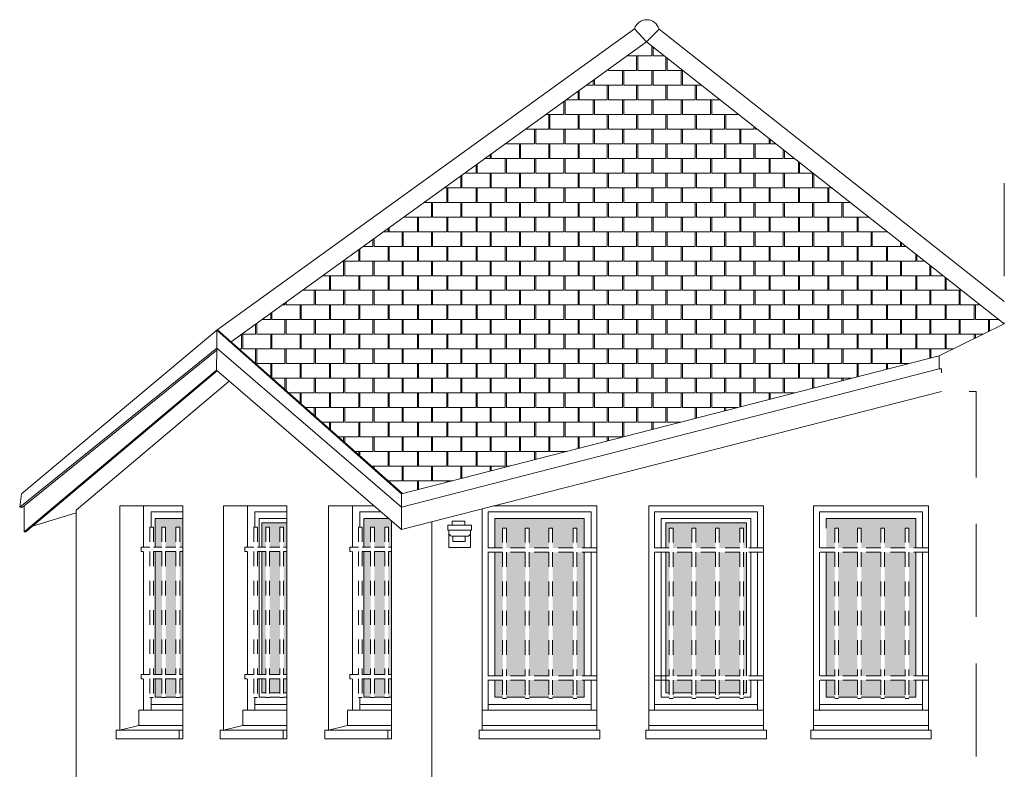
# Model space of a CAD drawing. Extents: x 1304067 to 1304684, y 94 to 123.
# Tile 28 of 57: x 1304299.49 to 1304306.2, y 105.73 to 110.85. Entities that reach past the tile are written whole.
import ezdxf

# ---------------------------------------------------------------- set-up
doc = ezdxf.new("R2010")
doc.units = 0
doc.header["$LTSCALE"] = 0.1
doc.linetypes.add('CACHE', pattern=[9.525, 6.35, -3.175])
doc.linetypes.add('Grille', pattern=[0.4, 0.2, -0.2])
for name, color, linetype, lineweight in [('_Fenêtres', 39, 'Continuous', 9), ('_Fenêtres_Habillage', 7, 'Continuous', 9), ('_Toiture', 250, 'Continuous', 9), ('Bâti_Ligne', 7, 'Continuous', 9), ('Equipement façade', 251, 'Continuous', 9), ('Garde-corps', 251, 'Grille', 9)]:
    doc.layers.add(name, color=color, linetype=linetype, lineweight=lineweight)
doc.layers.add('_Toiture_Habillage', color=7, linetype='Continuous', lineweight=9, true_color=0xa84e24)

msp = doc.modelspace()

# ---------------------------------------------------------------- hatches: boundary and pattern name
at = {"layer": '_Fenêtres_Habillage'}
h = msp.add_hatch(color=155, dxfattribs=at)
h.dxf.hatch_style = 1
h.set_gradient(color1=(76, 114, 153), name='CYLINDER')
h.paths.add_polyline_path([(1304300.5531, 107.2171), (1304300.4826, 107.2171), (1304300.4826, 106.3761), (1304300.5531, 106.3761)])
h.paths.add_polyline_path([(1304300.5995, 107.2459), (1304300.5995, 107.442), (1304300.4111, 107.442), (1304300.4111, 107.2459), (1304300.4569, 107.2459), (1304300.4569, 107.3823), (1304300.4826, 107.3823), (1304300.4826, 107.2459), (1304300.5531, 107.2459), (1304300.5531, 107.3823), (1304300.5788, 107.3823), (1304300.5788, 107.2459)])
h.paths.add_polyline_path([(1304300.4111, 107.2171), (1304300.4111, 106.3761), (1304300.4569, 106.3761), (1304300.4569, 107.2171)])
h.paths.add_polyline_path([(1304300.5995, 106.3761), (1304300.5995, 107.2171), (1304300.5788, 107.2171), (1304300.5788, 106.3761)])
h.paths.add_polyline_path([(1304300.4826, 106.2215), (1304300.5531, 106.2215), (1304300.5531, 106.3473), (1304300.4826, 106.3473)])
h.paths.add_polyline_path([(1304300.5788, 106.2215), (1304300.5995, 106.2215), (1304300.5995, 106.3473), (1304300.5788, 106.3473)])
h.paths.add_polyline_path([(1304300.4111, 106.3473), (1304300.4111, 106.2215), (1304300.4569, 106.2215), (1304300.4569, 106.3473)])
h = msp.add_hatch(color=155, dxfattribs=at)
h.dxf.hatch_style = 1
h.set_gradient(color1=(76, 114, 153), name='CYLINDER')
h.paths.add_polyline_path([(1304301.9773, 107.2171), (1304301.9068, 107.2171), (1304301.9068, 106.3761), (1304301.9773, 106.3761)])
h.paths.add_polyline_path([(1304301.8353, 107.2171), (1304301.8353, 106.3761), (1304301.8811, 106.3761), (1304301.8811, 107.2171)])
h.paths.add_polyline_path([(1304302.0238, 106.3761), (1304302.0238, 107.2171), (1304302.003, 107.2171), (1304302.003, 106.3761)])
h.paths.add_polyline_path([(1304301.9068, 106.2215), (1304301.9773, 106.2215), (1304301.9773, 106.3473), (1304301.9068, 106.3473)])
h.paths.add_polyline_path([(1304302.003, 106.2215), (1304302.0238, 106.2215), (1304302.0238, 106.3473), (1304302.003, 106.3473)])
h.paths.add_polyline_path([(1304301.8353, 106.3473), (1304301.8353, 106.2215), (1304301.8811, 106.2215), (1304301.8811, 106.3473)])
h.paths.add_polyline_path([(1304302.0238, 107.4255), (1304302.0046, 107.442), (1304301.8353, 107.442), (1304301.8353, 107.2459), (1304301.8811, 107.2459), (1304301.8811, 107.3823), (1304301.9068, 107.3823), (1304301.9068, 107.2459), (1304301.9773, 107.2459), (1304301.9773, 107.3823), (1304302.003, 107.3823), (1304302.003, 107.2459), (1304302.0238, 107.2459)])
h = msp.add_hatch(color=155, dxfattribs=at)
h.dxf.hatch_style = 1
h.set_gradient(color1=(76, 114, 153), name='CYLINDER')
h.paths.add_polyline_path([(1304302.9366, 107.212), (1304302.8073, 107.212), (1304302.8073, 106.3673), (1304302.9366, 106.3673)])
h.paths.add_polyline_path([(1304303.0966, 107.212), (1304302.9623, 107.212), (1304302.9623, 106.3673), (1304303.0966, 106.3673)])
h.paths.add_polyline_path([(1304303.2622, 107.212), (1304303.1223, 107.212), (1304303.1223, 106.3673), (1304303.2622, 106.3673)])
h.paths.add_polyline_path([(1304303.3391, 107.212), (1304303.2879, 107.212), (1304303.2879, 106.3673), (1304303.3391, 106.3673)])
h.paths.add_polyline_path([(1304303.3391, 107.442), (1304302.7285, 107.442), (1304302.7285, 107.2408), (1304302.7816, 107.2408), (1304302.7816, 107.3773), (1304302.8073, 107.3773), (1304302.8073, 107.2408), (1304302.9366, 107.2408), (1304302.9366, 107.3773), (1304302.9623, 107.3773), (1304302.9623, 107.2408), (1304303.0966, 107.2408), (1304303.0966, 107.3773), (1304303.1223, 107.3773), (1304303.1223, 107.2408), (1304303.2622, 107.2408), (1304303.2622, 107.3773), (1304303.2879, 107.3773), (1304303.2879, 107.2408), (1304303.3391, 107.2408)])
h.paths.add_polyline_path([(1304302.7285, 107.212), (1304302.7285, 106.3673), (1304302.7816, 106.3673), (1304302.7816, 107.212)])
h.paths.add_polyline_path([(1304303.1223, 106.2215), (1304303.2622, 106.2215), (1304303.2622, 106.3385), (1304303.1223, 106.3385)])
h.paths.add_polyline_path([(1304302.7285, 106.2215), (1304302.7816, 106.2215), (1304302.7816, 106.3385), (1304302.7285, 106.3385)])
h.paths.add_polyline_path([(1304302.8073, 106.2215), (1304302.9366, 106.2215), (1304302.9366, 106.3385), (1304302.8073, 106.3385)])
h.paths.add_polyline_path([(1304303.2879, 106.2215), (1304303.3391, 106.2215), (1304303.3391, 106.3385), (1304303.2879, 106.3385)])
h.paths.add_polyline_path([(1304302.9623, 106.2215), (1304303.0966, 106.2215), (1304303.0966, 106.3385), (1304302.9623, 106.3385)])
h = msp.add_hatch(color=155, dxfattribs=at)
h.dxf.hatch_style = 1
h.set_gradient(color1=(76, 114, 153), name='CYLINDER')
h.paths.add_polyline_path([(1304305.2024, 107.212), (1304305.0731, 107.212), (1304305.0731, 106.3673), (1304305.2024, 106.3673)])
h.paths.add_polyline_path([(1304305.3624, 107.212), (1304305.2281, 107.212), (1304305.2281, 106.3673), (1304305.3624, 106.3673)])
h.paths.add_polyline_path([(1304305.528, 107.212), (1304305.3881, 107.212), (1304305.3881, 106.3673), (1304305.528, 106.3673)])
h.paths.add_polyline_path([(1304305.6006, 107.212), (1304305.5537, 107.212), (1304305.5537, 106.3673), (1304305.6006, 106.3673)])
h.paths.add_polyline_path([(1304305.6006, 107.442), (1304304.99, 107.442), (1304304.99, 107.2408), (1304305.0474, 107.2408), (1304305.0474, 107.3773), (1304305.0731, 107.3773), (1304305.0731, 107.2408), (1304305.2024, 107.2408), (1304305.2024, 107.3773), (1304305.2281, 107.3773), (1304305.2281, 107.2408), (1304305.3624, 107.2408), (1304305.3624, 107.3773), (1304305.3881, 107.3773), (1304305.3881, 107.2408), (1304305.528, 107.2408), (1304305.528, 107.3773), (1304305.5537, 107.3773), (1304305.5537, 107.2408), (1304305.6006, 107.2408)])
h.paths.add_polyline_path([(1304304.99, 107.212), (1304304.99, 106.3673), (1304305.0474, 106.3673), (1304305.0474, 107.212)])
h.paths.add_polyline_path([(1304305.3881, 106.2215), (1304305.528, 106.2215), (1304305.528, 106.3385), (1304305.3881, 106.3385)])
h.paths.add_polyline_path([(1304304.99, 106.2215), (1304305.0474, 106.2215), (1304305.0474, 106.3385), (1304304.99, 106.3385)])
h.paths.add_polyline_path([(1304305.0731, 106.2215), (1304305.2024, 106.2215), (1304305.2024, 106.3385), (1304305.0731, 106.3385)])
h.paths.add_polyline_path([(1304305.5537, 106.2215), (1304305.6006, 106.2215), (1304305.6006, 106.3385), (1304305.5537, 106.3385)])
h.paths.add_polyline_path([(1304305.2281, 106.2215), (1304305.3624, 106.2215), (1304305.3624, 106.3385), (1304305.2281, 106.3385)])
h = msp.add_hatch(color=155, dxfattribs=at)
h.dxf.hatch_style = 1
h.set_gradient(color1=(76, 114, 153), name='CYLINDER')
h.paths.add_polyline_path([(1304301.262, 107.2171), (1304301.1916, 107.2171), (1304301.1916, 106.3761), (1304301.262, 106.3761)])
h.paths.add_polyline_path([(1304301.3085, 107.2459), (1304301.3085, 107.412), (1304301.1385, 107.412), (1304301.1385, 107.2459), (1304301.1659, 107.2459), (1304301.1659, 107.3823), (1304301.1916, 107.3823), (1304301.1916, 107.2459), (1304301.262, 107.2459), (1304301.262, 107.3823), (1304301.2877, 107.3823), (1304301.2877, 107.2459)])
h.paths.add_polyline_path([(1304301.1385, 107.2171), (1304301.1385, 106.3761), (1304301.1659, 106.3761), (1304301.1659, 107.2171)])
h.paths.add_polyline_path([(1304301.3085, 106.3761), (1304301.3085, 107.2171), (1304301.2877, 107.2171), (1304301.2877, 106.3761)])
h.paths.add_polyline_path([(1304301.1916, 106.2515), (1304301.262, 106.2515), (1304301.262, 106.3473), (1304301.1916, 106.3473)])
h.paths.add_polyline_path([(1304301.2877, 106.2515), (1304301.3085, 106.2515), (1304301.3085, 106.3473), (1304301.2877, 106.3473)])
h.paths.add_polyline_path([(1304301.1385, 106.3473), (1304301.1385, 106.2515), (1304301.1659, 106.2515), (1304301.1659, 106.3473)])
h = msp.add_hatch(color=155, dxfattribs=at)
h.dxf.hatch_style = 1
h.set_gradient(color1=(76, 114, 153), name='CYLINDER')
h.paths.add_polyline_path([(1304304.0738, 107.212), (1304303.9445, 107.212), (1304303.9445, 106.3673), (1304304.0738, 106.3673)])
h.paths.add_polyline_path([(1304304.2338, 107.212), (1304304.0995, 107.212), (1304304.0995, 106.3673), (1304304.2338, 106.3673)])
h.paths.add_polyline_path([(1304304.3994, 107.212), (1304304.2595, 107.212), (1304304.2595, 106.3673), (1304304.3994, 106.3673)])
h.paths.add_polyline_path([(1304303.8945, 107.412), (1304303.8945, 107.2408), (1304303.9188, 107.2408), (1304303.9188, 107.3773), (1304303.9445, 107.3773), (1304303.9445, 107.2408), (1304304.0738, 107.2408), (1304304.0738, 107.3773), (1304304.0995, 107.3773), (1304304.0995, 107.2408), (1304304.2338, 107.2408), (1304304.2338, 107.3773), (1304304.2595, 107.3773), (1304304.2595, 107.2408), (1304304.3994, 107.2408), (1304304.3994, 107.3773), (1304304.4251, 107.3773), (1304304.4251, 107.2408), (1304304.4451, 107.2408), (1304304.4451, 107.412)])
h.paths.add_polyline_path([(1304303.8945, 107.212), (1304303.8945, 106.3673), (1304303.9188, 106.3673), (1304303.9188, 107.212)])
h.paths.add_polyline_path([(1304304.4451, 106.3673), (1304304.4451, 107.212), (1304304.4251, 107.212), (1304304.4251, 106.3673)])
h.paths.add_polyline_path([(1304304.0995, 106.2515), (1304304.2338, 106.2515), (1304304.2338, 106.3385), (1304304.0995, 106.3385)])
h.paths.add_polyline_path([(1304304.4451, 106.2515), (1304304.4451, 106.3385), (1304304.4251, 106.3385), (1304304.4251, 106.2515)])
h.paths.add_polyline_path([(1304303.8945, 106.2515), (1304303.9188, 106.2515), (1304303.9188, 106.3385), (1304303.8945, 106.3385)])
h.paths.add_polyline_path([(1304304.2595, 106.2515), (1304304.3994, 106.2515), (1304304.3994, 106.3385), (1304304.2595, 106.3385)])
h.paths.add_polyline_path([(1304303.9445, 106.2515), (1304304.0738, 106.2515), (1304304.0738, 106.3385), (1304303.9445, 106.3385)])
at = {"layer": '_Toiture_Habillage'}
h = msp.add_hatch(dxfattribs=at)
h.set_pattern_fill('G_TUILE_6', color=256, scale=0.2)
h.set_pattern_definition([(90, (0, 0), (-0.2, 0.2), [0.1, -0.1]), (90, (0.008, 0), (-0.2, 0.2), [0.1, -0.1]), (0, (0, 0.1), (0.2, 0.2), [0.096, -0.104]), (0, (0.104, 0.1), (0.2, 0.2), [0.096, -0.104]), (90, (0.096, 0.1), (-0.2, 0.2), [0.1, -0.1]), (90, (0.104, 0.1), (-0.2, 0.2), [0.1, -0.1]), (0, (0.008, 0), (0.2, 0.2), [0.192, -0.008])])
h.paths.add_polyline_path([(1304303.7633, 110.6968), (1304300.9298, 108.649), (1304302.0981, 107.6119), (1304305.7605, 108.5538), (1304306.2048, 108.7702)])

# ---------------------------------------------------------------- linework, layer by layer
at = {"layer": '_Fenêtres', "elevation": 0, "flags": 128}
for points in [[(1304300.5995, 107.488), (1304300.3828, 107.488), (1304300.3828, 107.3823)], [(1304300.4111, 107.2459), (1304300.4111, 107.442), (1304300.5995, 107.442)], [(1304301.3085, 107.488), (1304301.0918, 107.488), (1304301.0918, 107.3823)], [(1304301.12, 107.2459), (1304301.12, 107.442), (1304301.3085, 107.442)], [(1304301.9512, 107.488), (1304301.807, 107.488), (1304301.807, 107.3823)], [(1304301.8353, 107.2459), (1304301.8353, 107.442), (1304302.0046, 107.442)], [(1304301.1385, 107.2459), (1304301.1385, 107.412), (1304301.3085, 107.412)], [(1304300.4111, 106.3761), (1304300.4111, 107.2171)], [(1304301.12, 106.3761), (1304301.12, 107.2171)], [(1304301.1385, 106.3761), (1304301.1385, 107.2171)], [(1304301.8353, 106.3761), (1304301.8353, 107.2171)], [(1304305.6006, 107.212), (1304305.6006, 106.3673)], [(1304300.4569, 106.2215), (1304300.4111, 106.2215), (1304300.4111, 106.3473)], [(1304301.1659, 106.2215), (1304301.12, 106.2215), (1304301.12, 106.3473)], [(1304301.1659, 106.2515), (1304301.1385, 106.2515), (1304301.1385, 106.3473)], [(1304301.8811, 106.2215), (1304301.8353, 106.2215), (1304301.8353, 106.3473)], [(1304300.3828, 106.2201), (1304300.3828, 106.1325)], [(1304300.5531, 106.2215), (1304300.4826, 106.2215)], [(1304300.5995, 106.2215), (1304300.5788, 106.2215)], [(1304301.0918, 106.2201), (1304301.0918, 106.1325)], [(1304301.262, 106.2515), (1304301.1916, 106.2515)], [(1304301.262, 106.2215), (1304301.1916, 106.2215)], [(1304301.3085, 106.2515), (1304301.2877, 106.2515)], [(1304301.3085, 106.2215), (1304301.2877, 106.2215)], [(1304301.807, 106.2201), (1304301.807, 106.1325)], [(1304301.9773, 106.2215), (1304301.9068, 106.2215)], [(1304302.0238, 106.2215), (1304302.003, 106.2215)], [(1304300.3828, 106.1715), (1304300.5995, 106.1715)], [(1304301.0918, 106.1715), (1304301.3085, 106.1715)], [(1304301.807, 106.1715), (1304302.0238, 106.1715)]]:
    msp.add_lwpolyline(points, dxfattribs=at)
at = {"layer": '_Fenêtres', "elevation": 0}
for points in [[(1304302.6825, 107.2408), (1304302.6825, 107.488), (1304303.3851, 107.488), (1304303.3851, 107.2408)], [(1304302.7285, 107.2408), (1304302.7285, 107.442), (1304303.3391, 107.442), (1304303.3391, 107.2408)], [(1304303.8184, 107.2408), (1304303.8184, 107.488), (1304304.5211, 107.488), (1304304.5211, 107.2408)], [(1304303.8645, 107.2408), (1304303.8645, 107.442), (1304304.4751, 107.442), (1304304.4751, 107.2408)], [(1304304.944, 107.2408), (1304304.944, 107.488), (1304305.6466, 107.488), (1304305.6466, 107.2408)], [(1304304.99, 107.3773), (1304304.99, 107.442), (1304305.6006, 107.442), (1304305.6006, 107.2408)], [(1304303.8945, 107.2408), (1304303.8945, 107.412), (1304304.4451, 107.412), (1304304.4451, 107.2408)], [(1304302.6825, 106.3673), (1304302.6825, 107.212)], [(1304302.7285, 106.3673), (1304302.7285, 107.212)], [(1304303.3391, 107.212), (1304303.3391, 106.3673)], [(1304303.3851, 107.212), (1304303.3851, 106.3673)], [(1304303.8184, 106.1325), (1304303.8184, 107.212)], [(1304303.9188, 106.2215), (1304303.8645, 106.2215), (1304303.8645, 107.212)], [(1304303.9188, 106.2515), (1304303.8945, 106.2515), (1304303.8945, 107.212)], [(1304304.4451, 107.212), (1304304.4451, 106.3673)], [(1304304.4751, 107.212), (1304304.4751, 106.3673)], [(1304304.5211, 107.212), (1304304.5211, 106.3673)], [(1304304.944, 106.3673), (1304304.944, 107.212)], [(1304304.99, 106.3673), (1304304.99, 107.212)], [(1304305.6006, 107.212), (1304305.6006, 106.3673)], [(1304305.6466, 107.212), (1304305.6466, 106.3673)], [(1304302.6825, 106.1325), (1304302.6825, 106.3385)], [(1304302.7816, 106.2215), (1304302.7285, 106.2215), (1304302.7285, 106.3385)], [(1304303.3391, 106.3385), (1304303.3391, 106.2215), (1304303.2879, 106.2215)], [(1304303.3851, 106.3385), (1304303.3851, 106.1325)], [(1304304.4751, 106.3385), (1304304.4751, 106.2215), (1304304.4251, 106.2215)], [(1304304.4451, 106.3385), (1304304.4451, 106.2515), (1304304.4251, 106.2515)], [(1304304.5211, 106.3385), (1304304.5211, 106.1325)], [(1304304.944, 106.1325), (1304304.944, 106.3385)], [(1304305.0474, 106.2215), (1304304.99, 106.2215), (1304304.99, 106.3385)], [(1304305.6006, 106.3385), (1304305.6006, 106.2215), (1304305.5537, 106.2215)], [(1304305.6466, 106.3385), (1304305.6466, 106.1325)], [(1304302.9366, 106.2215), (1304302.8073, 106.2215)], [(1304303.0966, 106.2215), (1304302.9623, 106.2215)], [(1304303.2622, 106.2215), (1304303.1223, 106.2215)], [(1304304.0738, 106.2515), (1304303.9445, 106.2515)], [(1304304.0738, 106.2215), (1304303.9445, 106.2215)], [(1304304.2338, 106.2515), (1304304.0995, 106.2515)], [(1304304.2338, 106.2215), (1304304.0995, 106.2215)], [(1304304.3994, 106.2515), (1304304.2595, 106.2515)], [(1304304.3994, 106.2215), (1304304.2595, 106.2215)], [(1304305.2024, 106.2215), (1304305.0731, 106.2215)], [(1304305.3624, 106.2215), (1304305.2281, 106.2215)], [(1304305.528, 106.2215), (1304305.3881, 106.2215)], [(1304303.3851, 106.1715), (1304302.6825, 106.1715)], [(1304304.5211, 106.1715), (1304303.8184, 106.1715)], [(1304305.6466, 106.1715), (1304304.944, 106.1715)]]:
    msp.add_lwpolyline(points, dxfattribs=at)
at = {"layer": '_Toiture', "elevation": 0, "flags": 128}
msp.add_lwpolyline([(1304303.6816, 110.7866, -0.755389), (1304303.8488, 110.783)], format="xyb", dxfattribs=at)
for points in [[(1304300.8321, 108.7273), (1304303.6816, 110.7866)], [(1304303.7633, 110.6968), (1304303.6816, 110.7866)], [(1304303.7633, 110.6968), (1304303.8488, 110.783)], [(1304303.8488, 110.783), (1304306.2048, 108.9239)], [(1304300.8321, 108.7273), (1304299.4986, 107.6106)], [(1304302.0908, 107.61), (1304300.8321, 108.7273)], [(1304302.0981, 107.6119), (1304300.8373, 108.7311)], [(1304300.8321, 108.5905), (1304299.5057, 107.5191), (1304299.4867, 107.5191), (1304299.4986, 107.6106)], [(1304302.0908, 107.5188), (1304300.8321, 108.6058)], [(1304300.8294, 108.4541), (1304299.5164, 107.3501)], [(1304300.8349, 108.4494), (1304299.5275, 107.3501), (1304299.5164, 107.3501), (1304299.5164, 107.5277)], [(1304302.0908, 107.3678), (1304300.8294, 108.4541)], [(1304302.0908, 107.5188), (1304305.7605, 108.4641)], [(1304305.7752, 108.3104), (1304302.0908, 107.3678)], [(1304302.0908, 107.61), (1304302.0908, 107.3678)], [(1304299.574, 107.3892), (1304299.8721, 107.482)]]:
    msp.add_lwpolyline(points, dxfattribs=at)
at = {"layer": '_Toiture', "flags": 128}
for points in [[(1304300.9298, 108.649), (1304303.7633, 110.6968), (1304306.2048, 108.7702)], [(1304300.8321, 108.7273), (1304300.8321, 108.6058)], [(1304300.8321, 108.6058), (1304299.4867, 107.5191)], [(1304300.8294, 108.4541), (1304300.8321, 108.6058)], [(1304302.0908, 107.61), (1304305.7605, 108.5538)]]:
    msp.add_lwpolyline(points, dxfattribs=at)
at = {"layer": 'Bâti_Ligne', "linetype": 'CACHE', "elevation": 0, "flags": 128}
msp.add_lwpolyline([(1304306.2048, 109.732), (1304306.2048, 108.7702), (1304305.7605, 108.5538), (1304305.7605, 108.4641), (1304305.7752, 108.4641), (1304305.7752, 108.3104), (1304306.0132, 108.3104), (1304306.0132, 101.6088)], dxfattribs=at)
at = {"layer": 'Bâti_Ligne', "elevation": 0, "flags": 128}
for points in [[(1304300.9155, 108.38), (1304299.8721, 107.4981)], [(1304299.8721, 107.4981), (1304299.8721, 101.6528)], [(1304301.0413, 107.528), (1304301.0413, 107.2459)], [(1304301.7566, 107.528), (1304301.7566, 107.2459)], [(1304302.2993, 107.419), (1304302.2993, 101.6383)], [(1304301.0413, 107.2171), (1304301.0413, 106.3761)], [(1304301.7566, 107.2171), (1304301.7566, 106.3761)], [(1304301.0413, 106.3473), (1304301.0413, 106.1325)], [(1304301.7566, 106.3473), (1304301.7566, 106.1325)], [(1304300.5995, 106.0285), (1304300.3001, 106.0285), (1304300.3001, 106.1325), (1304300.5995, 106.1325)], [(1304301.3085, 106.0285), (1304301.009, 106.0285), (1304301.009, 106.1325), (1304301.3085, 106.1325)], [(1304302.0238, 106.0285), (1304301.7243, 106.0285), (1304301.7243, 106.1325), (1304302.0238, 106.1325)], [(1304302.6425, 106.1325), (1304303.4251, 106.1325)], [(1304303.7785, 106.1325), (1304304.5611, 106.1325)], [(1304304.904, 106.1325), (1304305.6866, 106.1325)], [(1304300.8784, 105.9965), (1304301.009, 106.0285)], [(1304301.5937, 105.9965), (1304301.7243, 106.0285)], [(1304302.6425, 106.0285), (1304303.4251, 106.0285)], [(1304303.7785, 106.0285), (1304304.5611, 106.0285)], [(1304304.904, 106.0285), (1304305.6866, 106.0285)], [(1304301.2841, 105.9965), (1304301.2841, 105.9386)], [(1304301.9994, 105.9965), (1304301.9994, 105.9386)]]:
    msp.add_lwpolyline(points, dxfattribs=at)
at = {"layer": 'Bâti_Ligne'}
msp.add_lwpolyline([(1304300.5995, 105.9965), (1304300.1695, 105.9965), (1304300.1695, 107.528), (1304300.5995, 107.528)], close=True, dxfattribs=at)
at = {"layer": 'Bâti_Ligne', "flags": 128}
for points in [[(1304300.3324, 107.528), (1304300.3324, 107.2459)], [(1304300.3324, 107.2171), (1304300.3324, 106.3761)], [(1304300.3324, 106.3473), (1304300.3324, 106.1325)], [(1304300.1695, 105.9965), (1304300.3001, 106.0285)], [(1304300.5752, 105.9965), (1304300.5752, 105.9386)]]:
    msp.add_lwpolyline(points, dxfattribs=at)
at = {"layer": 'Bâti_Ligne', "elevation": 0}
msp.add_lwpolyline([(1304301.3085, 105.9965), (1304300.8784, 105.9965), (1304300.8784, 107.528), (1304301.3085, 107.528)], close=True, dxfattribs=at)
for points in [[(1304302.0238, 107.4255), (1304302.0238, 105.9965), (1304301.5937, 105.9965), (1304301.5937, 107.528), (1304301.9048, 107.528)], [(1304302.7169, 107.528), (1304303.4251, 107.528), (1304303.4251, 105.9965), (1304302.6425, 105.9965), (1304302.6425, 107.5089)]]:
    msp.add_lwpolyline(points, dxfattribs=at)
at = {"layer": 'Bâti_Ligne', "elevation": 0, "flags": 128}
for points in [[(1304303.7785, 107.528), (1304304.5611, 107.528), (1304304.5611, 105.9965), (1304303.7785, 105.9965)], [(1304304.904, 107.528), (1304305.6866, 107.528), (1304305.6866, 105.9965), (1304304.904, 105.9965)], [(1304300.5995, 105.9965), (1304300.1452, 105.9965), (1304300.1452, 105.9386), (1304300.5995, 105.9386)], [(1304301.3085, 105.9965), (1304300.8541, 105.9965), (1304300.8541, 105.9386), (1304301.3085, 105.9386)], [(1304302.0238, 105.9965), (1304301.5694, 105.9965), (1304301.5694, 105.9386), (1304302.0238, 105.9386)], [(1304303.4451, 105.9965), (1304302.6225, 105.9965), (1304302.6225, 105.9386), (1304303.4451, 105.9386)], [(1304304.5811, 105.9965), (1304303.7585, 105.9965), (1304303.7585, 105.9386), (1304304.5811, 105.9386)], [(1304305.7066, 105.9965), (1304304.884, 105.9965), (1304304.884, 105.9386), (1304305.7066, 105.9386)]]:
    msp.add_lwpolyline(points, close=True, dxfattribs=at)
at = {"layer": 'Equipement façade', "elevation": 0, "flags": 128}
for points in [[(1304302.4377, 107.3969), (1304302.4377, 107.424), (1304302.5228, 107.424), (1304302.5228, 107.3969)], [(1304302.5626, 107.3431), (1304302.5626, 107.2431), (1304302.4148, 107.2431), (1304302.4148, 107.3433)], [(1304302.5267, 107.3219), (1304302.5267, 107.2842), (1304302.4425, 107.2842), (1304302.4425, 107.3219)]]:
    msp.add_lwpolyline(points, dxfattribs=at)
at = {"layer": 'Equipement façade', "flags": 128}
msp.add_lwpolyline([(1304302.4089, 107.3969), (1304302.5696, 107.3969), (1304302.5696, 107.3625), (1304302.4089, 107.3625)], close=True, dxfattribs=at)
msp.add_lwpolyline([(1304302.4148, 107.3625), (1304302.4148, 107.3433, 0.310303), (1304302.4341, 107.3219), (1304302.5485, 107.3219, 0.293808), (1304302.5626, 107.3431), (1304302.5626, 107.3625)], format="xyb", dxfattribs=at)
at = {"layer": 'Garde-corps', "elevation": 0, "flags": 128}
for points in [[(1304300.4003, 107.3823), (1304300.3746, 107.3823)], [(1304300.3746, 107.3823), (1304300.3746, 107.2459)], [(1304300.4003, 107.3823), (1304300.4003, 107.2459)], [(1304300.4826, 107.3823), (1304300.4569, 107.3823)], [(1304300.4569, 107.3823), (1304300.4569, 107.2459)], [(1304300.4826, 107.3823), (1304300.4826, 107.2459)], [(1304300.5531, 107.3823), (1304300.5531, 107.2459)], [(1304300.5788, 107.3823), (1304300.5531, 107.3823)], [(1304300.5788, 107.3823), (1304300.5788, 107.2459)], [(1304301.1092, 107.3823), (1304301.0835, 107.3823)], [(1304301.0835, 107.3823), (1304301.0835, 107.2459)], [(1304301.1092, 107.3823), (1304301.1092, 107.2459)], [(1304301.1916, 107.3823), (1304301.1659, 107.3823)], [(1304301.1659, 107.3823), (1304301.1659, 107.2459)], [(1304301.1916, 107.3823), (1304301.1916, 107.2459)], [(1304301.262, 107.3823), (1304301.262, 107.2459)], [(1304301.2877, 107.3823), (1304301.262, 107.3823)], [(1304301.2877, 107.3823), (1304301.2877, 107.2459)], [(1304301.8245, 107.3823), (1304301.7988, 107.3823)], [(1304301.7988, 107.3823), (1304301.7988, 107.2459)], [(1304301.8245, 107.3823), (1304301.8245, 107.2459)], [(1304301.9068, 107.3823), (1304301.8811, 107.3823)], [(1304301.8811, 107.3823), (1304301.8811, 107.2459)], [(1304301.9068, 107.3823), (1304301.9068, 107.2459)], [(1304301.9773, 107.3823), (1304301.9773, 107.2459)], [(1304302.003, 107.3823), (1304301.9773, 107.3823)], [(1304302.003, 107.3823), (1304302.003, 107.2459)], [(1304302.8073, 107.3773), (1304302.7816, 107.3773)], [(1304302.7816, 107.3773), (1304302.7816, 107.2408)], [(1304302.8073, 107.3773), (1304302.8073, 107.2408)], [(1304302.9623, 107.3773), (1304302.9366, 107.3773)], [(1304302.9366, 107.3773), (1304302.9366, 107.2408)], [(1304302.9623, 107.3773), (1304302.9623, 107.2408)], [(1304303.1223, 107.3773), (1304303.0966, 107.3773)], [(1304303.0966, 107.3773), (1304303.0966, 107.2408)], [(1304303.1223, 107.3773), (1304303.1223, 107.2408)], [(1304303.2622, 107.3773), (1304303.2622, 107.2408)], [(1304303.2879, 107.3773), (1304303.2622, 107.3773)], [(1304303.2879, 107.3773), (1304303.2879, 107.2408)], [(1304303.9445, 107.3773), (1304303.9188, 107.3773)], [(1304303.9188, 107.3773), (1304303.9188, 107.2408)], [(1304303.9445, 107.3773), (1304303.9445, 107.2408)], [(1304304.0995, 107.3773), (1304304.0738, 107.3773)], [(1304304.0738, 107.3773), (1304304.0738, 107.2408)], [(1304304.0995, 107.3773), (1304304.0995, 107.2408)], [(1304304.2595, 107.3773), (1304304.2338, 107.3773)], [(1304304.2338, 107.3773), (1304304.2338, 107.2408)], [(1304304.2595, 107.3773), (1304304.2595, 107.2408)], [(1304304.3994, 107.3773), (1304304.3994, 107.2408)], [(1304304.4251, 107.3773), (1304304.3994, 107.3773)], [(1304304.4251, 107.3773), (1304304.4251, 107.2408)], [(1304305.0731, 107.3773), (1304305.0474, 107.3773)], [(1304305.0474, 107.3773), (1304305.0474, 107.2408)], [(1304305.0731, 107.3773), (1304305.0731, 107.2408)], [(1304305.2281, 107.3773), (1304305.2024, 107.3773)], [(1304305.2024, 107.3773), (1304305.2024, 107.2408)], [(1304305.2281, 107.3773), (1304305.2281, 107.2408)], [(1304305.3881, 107.3773), (1304305.3624, 107.3773)], [(1304305.3624, 107.3773), (1304305.3624, 107.2408)], [(1304305.3881, 107.3773), (1304305.3881, 107.2408)], [(1304305.528, 107.3773), (1304305.528, 107.2408)], [(1304305.5537, 107.3773), (1304305.528, 107.3773)], [(1304305.5537, 107.3773), (1304305.5537, 107.2408)], [(1304300.3746, 107.2459), (1304300.3149, 107.2459), (1304300.3149, 107.2171), (1304300.3746, 107.2171)], [(1304300.4569, 107.2459), (1304300.4003, 107.2459)], [(1304300.5531, 107.2459), (1304300.4826, 107.2459)], [(1304300.5995, 107.2459), (1304300.5788, 107.2459)], [(1304301.0835, 107.2459), (1304301.0239, 107.2459), (1304301.0239, 107.2171), (1304301.0835, 107.2171)], [(1304301.1659, 107.2459), (1304301.1092, 107.2459)], [(1304301.262, 107.2459), (1304301.1916, 107.2459)], [(1304301.3085, 107.2459), (1304301.2877, 107.2459)], [(1304301.7988, 107.2459), (1304301.7391, 107.2459), (1304301.7391, 107.2171), (1304301.7988, 107.2171)], [(1304301.8811, 107.2459), (1304301.8245, 107.2459)], [(1304301.9773, 107.2459), (1304301.9068, 107.2459)], [(1304302.0238, 107.2459), (1304302.003, 107.2459)], [(1304302.7816, 107.2408), (1304302.6425, 107.2408)], [(1304302.9366, 107.2408), (1304302.8073, 107.2408)], [(1304303.0966, 107.2408), (1304302.9623, 107.2408)], [(1304303.2622, 107.2408), (1304303.1223, 107.2408)], [(1304303.4251, 107.2408), (1304303.2879, 107.2408)], [(1304303.9188, 107.2408), (1304303.7785, 107.2408)], [(1304304.0738, 107.2408), (1304303.9445, 107.2408)], [(1304304.2338, 107.2408), (1304304.0995, 107.2408)], [(1304304.3994, 107.2408), (1304304.2595, 107.2408)], [(1304304.5611, 107.2408), (1304304.4251, 107.2408)], [(1304305.0474, 107.2408), (1304304.904, 107.2408)], [(1304305.2024, 107.2408), (1304305.0731, 107.2408)], [(1304305.3624, 107.2408), (1304305.2281, 107.2408)], [(1304305.528, 107.2408), (1304305.3881, 107.2408)], [(1304305.6866, 107.2408), (1304305.5537, 107.2408)], [(1304300.3746, 107.2171), (1304300.3746, 106.3761)], [(1304300.4003, 107.2171), (1304300.4003, 106.3761)], [(1304300.4569, 107.2171), (1304300.4003, 107.2171)], [(1304300.4569, 107.2171), (1304300.4569, 106.3761)], [(1304300.4826, 107.2171), (1304300.4826, 106.3761)], [(1304300.5531, 107.2171), (1304300.4826, 107.2171)], [(1304300.5531, 107.2171), (1304300.5531, 106.3761)], [(1304300.5788, 107.2171), (1304300.5788, 106.3761)], [(1304300.5995, 107.2171), (1304300.5788, 107.2171)], [(1304301.0835, 107.2171), (1304301.0835, 106.3761)], [(1304301.1092, 107.2171), (1304301.1092, 106.3761)], [(1304301.1659, 107.2171), (1304301.1092, 107.2171)], [(1304301.1659, 107.2171), (1304301.1659, 106.3761)], [(1304301.1916, 107.2171), (1304301.1916, 106.3761)], [(1304301.262, 107.2171), (1304301.1916, 107.2171)], [(1304301.262, 107.2171), (1304301.262, 106.3761)], [(1304301.2877, 107.2171), (1304301.2877, 106.3761)], [(1304301.3085, 107.2171), (1304301.2877, 107.2171)], [(1304301.7988, 107.2171), (1304301.7988, 106.3761)], [(1304301.8245, 107.2171), (1304301.8245, 106.3761)], [(1304301.8811, 107.2171), (1304301.8245, 107.2171)], [(1304301.8811, 107.2171), (1304301.8811, 106.3761)], [(1304301.9068, 107.2171), (1304301.9068, 106.3761)], [(1304301.9773, 107.2171), (1304301.9068, 107.2171)], [(1304301.9773, 107.2171), (1304301.9773, 106.3761)], [(1304302.003, 107.2171), (1304302.003, 106.3761)], [(1304302.0238, 107.2171), (1304302.003, 107.2171)], [(1304302.7816, 107.212), (1304302.6425, 107.212)], [(1304302.7816, 107.212), (1304302.7816, 106.3673)], [(1304302.9366, 107.212), (1304302.8073, 107.212)], [(1304302.8073, 107.212), (1304302.8073, 106.3673)], [(1304302.9366, 107.212), (1304302.9366, 106.3673)], [(1304303.0966, 107.212), (1304302.9623, 107.212)], [(1304302.9623, 107.212), (1304302.9623, 106.3673)], [(1304303.0966, 107.212), (1304303.0966, 106.3673)], [(1304303.2622, 107.212), (1304303.1223, 107.212)], [(1304303.1223, 107.212), (1304303.1223, 106.3673)], [(1304303.2622, 107.212), (1304303.2622, 106.3673)], [(1304303.2879, 107.212), (1304303.2879, 106.3673)], [(1304303.4251, 107.212), (1304303.2879, 107.212)], [(1304303.9188, 107.212), (1304303.7785, 107.212)], [(1304303.9188, 107.212), (1304303.9188, 106.3673)], [(1304304.0738, 107.212), (1304303.9445, 107.212)], [(1304303.9445, 107.212), (1304303.9445, 106.3673)], [(1304304.0738, 107.212), (1304304.0738, 106.3673)], [(1304304.2338, 107.212), (1304304.0995, 107.212)], [(1304304.0995, 107.212), (1304304.0995, 106.3673)], [(1304304.2338, 107.212), (1304304.2338, 106.3673)], [(1304304.3994, 107.212), (1304304.2595, 107.212)], [(1304304.2595, 107.212), (1304304.2595, 106.3673)], [(1304304.3994, 107.212), (1304304.3994, 106.3673)], [(1304304.4251, 107.212), (1304304.4251, 106.3673)], [(1304304.5611, 107.212), (1304304.4251, 107.212)], [(1304305.0474, 107.212), (1304304.904, 107.212)], [(1304305.0474, 107.212), (1304305.0474, 106.3673)], [(1304305.2024, 107.212), (1304305.0731, 107.212)], [(1304305.0731, 107.212), (1304305.0731, 106.3673)], [(1304305.2024, 107.212), (1304305.2024, 106.3673)], [(1304305.3624, 107.212), (1304305.2281, 107.212)], [(1304305.2281, 107.212), (1304305.2281, 106.3673)], [(1304305.3624, 107.212), (1304305.3624, 106.3673)], [(1304305.528, 107.212), (1304305.3881, 107.212)], [(1304305.3881, 107.212), (1304305.3881, 106.3673)], [(1304305.528, 107.212), (1304305.528, 106.3673)], [(1304305.5537, 107.212), (1304305.5537, 106.3673)], [(1304305.6866, 107.212), (1304305.5537, 107.212)], [(1304300.3746, 106.3761), (1304300.3149, 106.3761), (1304300.3149, 106.3473), (1304300.3746, 106.3473)], [(1304300.3746, 106.3473), (1304300.3746, 106.2201)], [(1304300.4569, 106.3761), (1304300.4003, 106.3761)], [(1304300.4569, 106.3473), (1304300.4003, 106.3473)], [(1304300.4003, 106.3473), (1304300.4003, 106.2201)], [(1304300.4569, 106.3473), (1304300.4569, 106.2201)], [(1304300.5531, 106.3761), (1304300.4826, 106.3761)], [(1304300.5531, 106.3473), (1304300.4826, 106.3473)], [(1304300.4826, 106.3473), (1304300.4826, 106.2201)], [(1304300.5531, 106.3473), (1304300.5531, 106.2201)], [(1304300.5995, 106.3761), (1304300.5788, 106.3761)], [(1304300.5788, 106.3473), (1304300.5788, 106.2201)], [(1304300.5995, 106.3473), (1304300.5788, 106.3473)], [(1304301.0835, 106.3761), (1304301.0239, 106.3761), (1304301.0239, 106.3473), (1304301.0835, 106.3473)], [(1304301.0835, 106.3473), (1304301.0835, 106.2201)], [(1304301.1659, 106.3761), (1304301.1092, 106.3761)], [(1304301.1659, 106.3473), (1304301.1092, 106.3473)], [(1304301.1092, 106.3473), (1304301.1092, 106.2201)], [(1304301.1659, 106.3473), (1304301.1659, 106.2201)], [(1304301.262, 106.3761), (1304301.1916, 106.3761)], [(1304301.262, 106.3473), (1304301.1916, 106.3473)], [(1304301.1916, 106.3473), (1304301.1916, 106.2201)], [(1304301.262, 106.3473), (1304301.262, 106.2201)], [(1304301.3085, 106.3761), (1304301.2877, 106.3761)], [(1304301.2877, 106.3473), (1304301.2877, 106.2201)], [(1304301.3085, 106.3473), (1304301.2877, 106.3473)], [(1304301.7988, 106.3761), (1304301.7391, 106.3761), (1304301.7391, 106.3473), (1304301.7988, 106.3473)], [(1304301.7988, 106.3473), (1304301.7988, 106.2201)], [(1304301.8811, 106.3761), (1304301.8245, 106.3761)], [(1304301.8811, 106.3473), (1304301.8245, 106.3473)], [(1304301.8245, 106.3473), (1304301.8245, 106.2201)], [(1304301.8811, 106.3473), (1304301.8811, 106.2201)], [(1304301.9773, 106.3761), (1304301.9068, 106.3761)], [(1304301.9773, 106.3473), (1304301.9068, 106.3473)], [(1304301.9068, 106.3473), (1304301.9068, 106.2201)], [(1304301.9773, 106.3473), (1304301.9773, 106.2201)], [(1304302.0238, 106.3761), (1304302.003, 106.3761)], [(1304302.003, 106.3473), (1304302.003, 106.2201)], [(1304302.0238, 106.3473), (1304302.003, 106.3473)], [(1304302.7816, 106.3673), (1304302.6425, 106.3673)], [(1304302.9366, 106.3673), (1304302.8073, 106.3673)], [(1304303.0966, 106.3673), (1304302.9623, 106.3673)], [(1304303.2622, 106.3673), (1304303.1223, 106.3673)], [(1304303.4251, 106.3673), (1304303.2879, 106.3673)], [(1304303.9188, 106.3673), (1304303.7785, 106.3673)], [(1304304.0738, 106.3673), (1304303.9445, 106.3673)], [(1304304.2338, 106.3673), (1304304.0995, 106.3673)], [(1304304.3994, 106.3673), (1304304.2595, 106.3673)], [(1304304.5611, 106.3673), (1304304.4251, 106.3673)], [(1304305.0474, 106.3673), (1304304.904, 106.3673)], [(1304305.2024, 106.3673), (1304305.0731, 106.3673)], [(1304305.3624, 106.3673), (1304305.2281, 106.3673)], [(1304305.528, 106.3673), (1304305.3881, 106.3673)], [(1304305.6866, 106.3673), (1304305.5537, 106.3673)], [(1304302.7816, 106.3385), (1304302.6425, 106.3385)], [(1304302.7816, 106.3385), (1304302.7816, 106.213)], [(1304302.9366, 106.3385), (1304302.8073, 106.3385)], [(1304302.8073, 106.3385), (1304302.8073, 106.213)], [(1304302.9366, 106.3385), (1304302.9366, 106.213)], [(1304303.0966, 106.3385), (1304302.9623, 106.3385)], [(1304302.9623, 106.3385), (1304302.9623, 106.213)], [(1304303.0966, 106.3385), (1304303.0966, 106.213)], [(1304303.2622, 106.3385), (1304303.1223, 106.3385)], [(1304303.1223, 106.3385), (1304303.1223, 106.213)], [(1304303.2622, 106.3385), (1304303.2622, 106.213)], [(1304303.2879, 106.3385), (1304303.2879, 106.213)], [(1304303.4251, 106.3385), (1304303.2879, 106.3385)], [(1304303.9188, 106.3385), (1304303.7785, 106.3385)], [(1304303.9188, 106.3385), (1304303.9188, 106.213)], [(1304304.0738, 106.3385), (1304303.9445, 106.3385)], [(1304303.9445, 106.3385), (1304303.9445, 106.213)], [(1304304.0738, 106.3385), (1304304.0738, 106.213)], [(1304304.2338, 106.3385), (1304304.0995, 106.3385)], [(1304304.0995, 106.3385), (1304304.0995, 106.213)], [(1304304.2338, 106.3385), (1304304.2338, 106.213)], [(1304304.3994, 106.3385), (1304304.2595, 106.3385)], [(1304304.2595, 106.3385), (1304304.2595, 106.213)], [(1304304.3994, 106.3385), (1304304.3994, 106.213)], [(1304304.4251, 106.3385), (1304304.4251, 106.213)], [(1304304.5611, 106.3385), (1304304.4251, 106.3385)], [(1304305.0474, 106.3385), (1304304.904, 106.3385)], [(1304305.0474, 106.3385), (1304305.0474, 106.213)], [(1304305.2024, 106.3385), (1304305.0731, 106.3385)], [(1304305.0731, 106.3385), (1304305.0731, 106.213)], [(1304305.2024, 106.3385), (1304305.2024, 106.213)], [(1304305.3624, 106.3385), (1304305.2281, 106.3385)], [(1304305.2281, 106.3385), (1304305.2281, 106.213)], [(1304305.3624, 106.3385), (1304305.3624, 106.213)], [(1304305.528, 106.3385), (1304305.3881, 106.3385)], [(1304305.3881, 106.3385), (1304305.3881, 106.213)], [(1304305.528, 106.3385), (1304305.528, 106.213)], [(1304305.5537, 106.3385), (1304305.5537, 106.213)], [(1304305.6866, 106.3385), (1304305.5537, 106.3385)], [(1304300.4003, 106.2201), (1304300.3746, 106.2201)], [(1304300.4826, 106.2201), (1304300.4569, 106.2201)], [(1304300.5788, 106.2201), (1304300.5531, 106.2201)], [(1304301.1092, 106.2201), (1304301.0835, 106.2201)], [(1304301.1916, 106.2201), (1304301.1659, 106.2201)], [(1304301.2877, 106.2201), (1304301.262, 106.2201)], [(1304301.8245, 106.2201), (1304301.7988, 106.2201)], [(1304301.9068, 106.2201), (1304301.8811, 106.2201)], [(1304302.003, 106.2201), (1304301.9773, 106.2201)], [(1304302.8073, 106.213), (1304302.7816, 106.213)], [(1304302.9623, 106.213), (1304302.9366, 106.213)], [(1304303.1223, 106.213), (1304303.0966, 106.213)], [(1304303.2879, 106.213), (1304303.2622, 106.213)], [(1304303.9445, 106.213), (1304303.9188, 106.213)], [(1304304.0995, 106.213), (1304304.0738, 106.213)], [(1304304.2595, 106.213), (1304304.2338, 106.213)], [(1304304.4251, 106.213), (1304304.3994, 106.213)], [(1304305.0731, 106.213), (1304305.0474, 106.213)], [(1304305.2281, 106.213), (1304305.2024, 106.213)], [(1304305.3881, 106.213), (1304305.3624, 106.213)], [(1304305.5537, 106.213), (1304305.528, 106.213)]]:
    msp.add_lwpolyline(points, dxfattribs=at)

doc.saveas('drawing.dxf')
